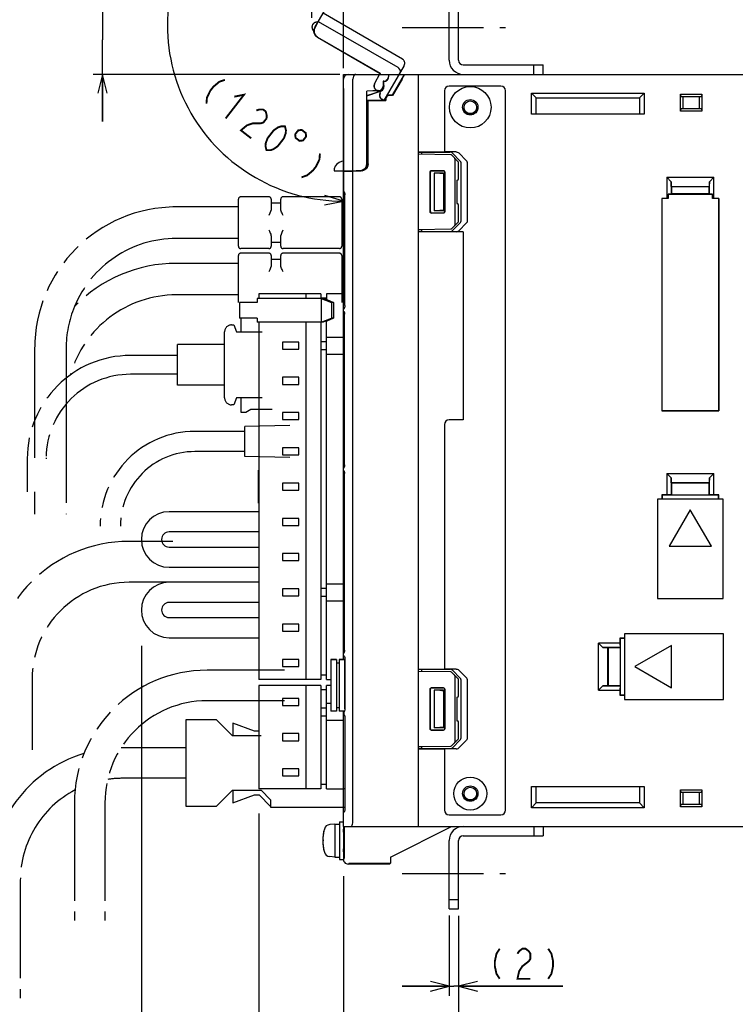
# Model space of a CAD drawing. Extents: x 61 to 816, y 33 to 560.
# Tile 18 of 22: x 531 to 683, y 242 to 452. Entities that reach past the tile are written whole.
import ezdxf

# ---------------------------------------------------------------- set-up
doc = ezdxf.new("R2010")
doc.units = 0
doc.header["$LTSCALE"] = 46.2
for name, pattern in [('CENTER', [0.6, 0.375, -0.075, 0.075, -0.075]), ('HIDDEN', [0.2, 0.1, -0.1]), ('PHANTOM', [0.8, 0.45, -0.05, 0.1, -0.05, 0.1, -0.05])]:
    doc.linetypes.add(name, pattern=pattern)
doc.layers.get('0').update_dxf_attribs({"linetype": 'CONTINUOUS'})
for name, color, linetype in [('ALL_AXIS', 7, 'CONTINUOUS'), ('ALL_CURVE', 7, 'CONTINUOUS'), ('ALL_DIM', 7, 'CONTINUOUS'), ('ALL_FEATURES', 7, 'CONTINUOUS'), ('DEFAULT_2', 8, 'HIDDEN')]:
    doc.layers.add(name, color=color, linetype=linetype)
doc.dimstyles.get("Standard").update_dxf_attribs({"dimtxt": 2.5, "dimasz": 2.5, "dimexe": 1.25, "dimexo": 0.625, "dimtad": 1, "dimcen": 2.5, "dimazin": 3, "dimtfac": 1, "dimtmove": 0, "dimatfit": 3})

# ---------------------------------------------------------------- blocks, each defined once
blk = doc.blocks.new('_OPEN')
at = {"color": 0, "linetype": 'BYBLOCK'}
for p, q in [((0, 0), (-1, 0.25)), ((-1, -0.25), (0, 0)), ((-1, 0), (0, 0))]:
    blk.add_line(p, q, dxfattribs=at)
blk = doc.blocks.new('*D0')
at = {"layer": 'ALL_DIM', "color": 2, "linetype": 'CONTINUOUS'}
for p, q in [((557.02, 318.44), (557.02, 230)), ((582.02, 280.7), (582.02, 230)), ((557.02, 232), (569.52, 232)), ((582.02, 232), (569.52, 232))]:
    blk.add_line(p, q, dxfattribs=at)
at = {"layer": 'ALL_DIM', "color": 2, "linetype": 'CONTINUOUS', "xscale": 4, "yscale": 4, "zscale": 4, "rotation": 180}
blk.add_blockref('_OPEN', (557.02, 232), dxfattribs=at)
at = {"layer": 'ALL_DIM', "color": 2, "linetype": 'CONTINUOUS', "xscale": 4, "yscale": 4, "zscale": 4}
blk.add_blockref('_OPEN', (582.02, 232), dxfattribs=at)
blk = doc.blocks.new('*D4')
at = {"layer": 'ALL_DIM', "color": 2, "linetype": 'CONTINUOUS'}
for p, q in [((780, 270.53), (780, 216)), ((600, 269.43), (600, 216)), ((600, 218), (690, 218)), ((780, 218), (690, 218))]:
    blk.add_line(p, q, dxfattribs=at)
at = {"layer": 'ALL_DIM', "color": 2, "linetype": 'CONTINUOUS', "xscale": 4, "yscale": 4, "zscale": 4, "rotation": 180}
blk.add_blockref('_OPEN', (600, 218), dxfattribs=at)
at = {"layer": 'ALL_DIM', "color": 2, "linetype": 'CONTINUOUS', "xscale": 4, "yscale": 4, "zscale": 4}
blk.add_blockref('_OPEN', (780, 218), dxfattribs=at)
blk = doc.blocks.new('*D5')
at = {"layer": 'ALL_DIM', "color": 2, "linetype": 'CONTINUOUS'}
for p, q in [((582.02, 282.79), (582.02, 230)), ((600, 268.22), (600, 230)), ((582.02, 232), (591.01, 232)), ((600, 232), (591.01, 232))]:
    blk.add_line(p, q, dxfattribs=at)
at = {"layer": 'ALL_DIM', "color": 2, "linetype": 'CONTINUOUS', "xscale": 4, "yscale": 4, "zscale": 4, "rotation": 180}
blk.add_blockref('_OPEN', (582.02, 232), dxfattribs=at)
at = {"layer": 'ALL_DIM', "color": 2, "linetype": 'CONTINUOUS', "xscale": 4, "yscale": 4, "zscale": 4}
blk.add_blockref('_OPEN', (600, 232), dxfattribs=at)
blk = doc.blocks.new('*D6')
at = {"layer": 'ALL_DIM', "color": 2, "linetype": 'CONTINUOUS'}
for p, q in [((600, 269.23), (600, 216)), ((524.75, 241.5), (524.75, 216)), ((524.75, 218), (562.38, 218)), ((600, 218), (562.38, 218))]:
    blk.add_line(p, q, dxfattribs=at)
at = {"layer": 'ALL_DIM', "color": 2, "linetype": 'CONTINUOUS', "xscale": 4, "yscale": 4, "zscale": 4, "rotation": 180}
blk.add_blockref('_OPEN', (524.75, 218), dxfattribs=at)
at = {"layer": 'ALL_DIM', "color": 2, "linetype": 'CONTINUOUS', "xscale": 4, "yscale": 4, "zscale": 4}
blk.add_blockref('_OPEN', (600, 218), dxfattribs=at)
blk = doc.blocks.new('*D7')
at = {"layer": 'ALL_DIM', "color": 2, "linetype": 'CONTINUOUS'}
for p, q in [((548.75, 454.7), (548.75, 482.36)), ((548.75, 482.36), (548.75, 447.35)), ((594.64, 454.7), (546.75, 454.7)), ((548.75, 430), (548.75, 447.35)), ((599.23, 440), (546.75, 440)), ((548.75, 440), (548.75, 430))]:
    blk.add_line(p, q, dxfattribs=at)
at = {"layer": 'ALL_DIM', "color": 2, "linetype": 'CONTINUOUS', "xscale": 4, "yscale": 4, "zscale": 4}
for p, rotation in [((548.75, 454.7), 270), ((548.75, 440), 90)]:
    blk.add_blockref('_OPEN', p, dxfattribs=dict(at, rotation=rotation))
blk = doc.blocks.new('*D8')
at = {"layer": 'ALL_DIM', "color": 2, "linetype": 'CONTINUOUS'}
for p, q in [((593.31, 452.04), (593.31, 472)), ((600, 441.32), (600, 472)), ((593.31, 470), (583.31, 470)), ((583.31, 470), (596.66, 470)), ((623.51, 470), (596.66, 470)), ((600, 470), (623.51, 470))]:
    blk.add_line(p, q, dxfattribs=at)
at = {"layer": 'ALL_DIM', "color": 2, "linetype": 'CONTINUOUS', "xscale": 4, "yscale": 4, "zscale": 4}
blk.add_blockref('_OPEN', (593.31, 470), dxfattribs=at)
at = {"layer": 'ALL_DIM', "color": 2, "linetype": 'CONTINUOUS', "xscale": 4, "yscale": 4, "zscale": 4, "rotation": 180}
blk.add_blockref('_OPEN', (600, 470), dxfattribs=at)
blk = doc.blocks.new('*D9')
at = {"layer": 'ALL_DIM', "color": 2, "linetype": 'CONTINUOUS'}
for p, q in [((594.7, 453.55), (565.82, 470.22)), ((600, 437), (600, 411.03))]:
    blk.add_line(p, q, dxfattribs=at)
for points in [[(566.64, 465.2), (567.56, 469.22), (564.85, 466.11)], [(595.95, 412.24), (600, 413.03), (596.06, 414.24)]]:
    blk.add_lwpolyline(points, dxfattribs=at)
for start, end in [(150, 210), (210, 270)]:
    blk.add_arc((600, 450.49), 37.46, start, end, dxfattribs=at)
blk = doc.blocks.new('*D14')
at = {"layer": 'ALL_DIM', "color": 2, "linetype": 'CONTINUOUS'}
for p, q in [((600, 268.62), (600, 230)), ((624.5, 258.85), (624.5, 230)), ((600, 232), (612.25, 232)), ((624.5, 232), (612.25, 232))]:
    blk.add_line(p, q, dxfattribs=at)
at = {"layer": 'ALL_DIM', "color": 2, "linetype": 'CONTINUOUS', "xscale": 4, "yscale": 4, "zscale": 4, "rotation": 180}
blk.add_blockref('_OPEN', (600, 232), dxfattribs=at)
at = {"layer": 'ALL_DIM', "color": 2, "linetype": 'CONTINUOUS', "xscale": 4, "yscale": 4, "zscale": 4}
blk.add_blockref('_OPEN', (624.5, 232), dxfattribs=at)
blk = doc.blocks.new('*D15')
at = {"layer": 'ALL_DIM', "color": 2, "linetype": 'CONTINUOUS'}
for p, q in [((622.5, 261.04), (622.5, 244)), ((624.5, 260.98), (624.5, 244)), ((622.5, 246), (612.5, 246)), ((612.5, 246), (623.5, 246)), ((646.67, 246), (623.5, 246)), ((624.5, 246), (646.67, 246))]:
    blk.add_line(p, q, dxfattribs=at)
at = {"layer": 'ALL_DIM', "color": 2, "linetype": 'CONTINUOUS', "xscale": 4, "yscale": 4, "zscale": 4}
blk.add_blockref('_OPEN', (622.5, 246), dxfattribs=at)
at = {"layer": 'ALL_DIM', "color": 2, "linetype": 'CONTINUOUS', "xscale": 4, "yscale": 4, "zscale": 4, "rotation": 180}
blk.add_blockref('_OPEN', (624.5, 246), dxfattribs=at)

msp = doc.modelspace()

# ---------------------------------------------------------------- linework, layer by layer
at = {"color": 7, "linetype": 'CONTINUOUS'}
for p, q in [((622.878, 422.88), (616, 423)), ((624.5, 421.352), (623.086, 422.79)), ((623.8, 408.148), (623.8, 421.852)), ((624.5, 417.795), (624.5, 421.352)), ((618.453, 410.753), (618.453, 419.247)), ((618.5, 410.8), (618.5, 419.2)), ((618.753, 419.547), (621.246, 419.546)), ((618.8, 419.5), (621.2, 419.5)), ((621.5, 419.2), (621.5, 410.8)), ((621.546, 419.246), (621.546, 410.754)), ((624.137, 417.494), (624.205, 417.495)), ((624.137, 417.494), (624.137, 412.506)), ((624.137, 412.506), (624.205, 412.505)), ((624.5, 408.648), (624.5, 412.205)), ((621.246, 410.454), (618.753, 410.453)), ((621.2, 410.5), (618.8, 410.5)), ((623.086, 407.21), (624.5, 408.648)), ((616, 407), (622.878, 407.12))]:
    msp.add_line(p, q, dxfattribs=at)
for points in [[(623.8, 421.852), (623.785, 421.955), (623.744, 422.063), (623.679, 422.171), (623.59, 422.278)], [(618.453, 419.247), (618.475, 419.362), (618.54, 419.459), (618.638, 419.524), (618.753, 419.547)], [(618.8, 419.5), (618.685, 419.477), (618.588, 419.412), (618.523, 419.315), (618.5, 419.2)], [(621.5, 419.2), (621.477, 419.315), (621.412, 419.412), (621.315, 419.477), (621.2, 419.5)], [(621.246, 419.546), (621.361, 419.523), (621.458, 419.458), (621.523, 419.361), (621.546, 419.246)], [(618.753, 410.453), (618.638, 410.476), (618.54, 410.541), (618.475, 410.638), (618.453, 410.753)], [(618.5, 410.8), (618.523, 410.685), (618.588, 410.588), (618.685, 410.523), (618.8, 410.5)], [(621.2, 410.5), (621.315, 410.523), (621.412, 410.588), (621.477, 410.685), (621.5, 410.8)], [(621.546, 410.754), (621.523, 410.639), (621.458, 410.542), (621.361, 410.477), (621.246, 410.454)], [(623.59, 407.722), (623.679, 407.829), (623.744, 407.937), (623.785, 408.045), (623.8, 408.148)]]:
    msp.add_lwpolyline(points, dxfattribs=at)
for centre, start, end in [((622.872, 422.58), 44.5, 89), ((624.2, 417.795), 271, 360), ((624.2, 412.205), 0, 89), ((622.872, 407.42), 271, 315.5)]:
    msp.add_arc(centre, 0.3, start, end, dxfattribs=at)
at = {"layer": 'ALL_AXIS', "color": 7, "linetype": 'CENTER'}
for p, q in [((612.5, 450), (634.5, 450)), ((612.5, 270), (634.5, 270))]:
    msp.add_line(p, q, dxfattribs=at)
at = {"layer": 'ALL_AXIS', "color": 7, "linetype": 'CONTINUOUS'}
for p, q in [((582.02, 393.3), (582.02, 392.3)), ((595.22, 393.3), (582.02, 393.3)), ((592.02, 393.3), (592.02, 392.3)), ((595.22, 393.3), (595.22, 392.3)), ((577.863, 391.5), (577.863, 388.1)), ((580.488, 391.5), (577.864, 391.5)), ((580.488, 388.1), (577.864, 388.1)), ((582.02, 387.3), (582.02, 311.3)), ((592.02, 387.3), (592.02, 311.3)), ((595.22, 387.3), (595.22, 311.3)), ((587.02, 383.05), (587.02, 381.55)), ((590.52, 383.05), (587.02, 383.05)), ((587.02, 381.55), (590.52, 381.55)), ((590.52, 381.55), (590.52, 383.05)), ((587.02, 375.55), (587.02, 374.05)), ((590.52, 375.55), (587.02, 375.55)), ((590.52, 374.05), (590.52, 375.55)), ((587.02, 374.05), (590.52, 374.05)), ((587.02, 368.05), (587.02, 366.55)), ((590.52, 368.05), (587.02, 368.05)), ((587.02, 366.55), (590.52, 366.55)), ((590.52, 366.55), (590.52, 368.05)), ((587.02, 360.55), (587.02, 359.05)), ((590.52, 360.55), (587.02, 360.55)), ((590.52, 359.05), (590.52, 360.55)), ((587.02, 359.05), (590.52, 359.05)), ((587.02, 353.05), (587.02, 351.55)), ((590.52, 353.05), (587.02, 353.05)), ((590.52, 351.55), (590.52, 353.05)), ((587.02, 351.55), (590.52, 351.55)), ((587.02, 345.55), (587.02, 344.05)), ((590.52, 345.55), (587.02, 345.55)), ((587.02, 344.05), (590.52, 344.05)), ((590.52, 344.05), (590.52, 345.55)), ((587.02, 338.05), (587.02, 336.55)), ((590.52, 338.05), (587.02, 338.05)), ((590.52, 336.55), (590.52, 338.05)), ((587.02, 336.55), (590.52, 336.55)), ((587.02, 330.55), (587.02, 329.05)), ((590.52, 330.55), (587.02, 330.55)), ((587.02, 329.05), (590.52, 329.05)), ((590.52, 329.05), (590.52, 330.55)), ((587.02, 323.05), (587.02, 321.55)), ((590.52, 323.05), (587.02, 323.05)), ((590.52, 321.55), (590.52, 323.05)), ((587.02, 321.55), (590.52, 321.55)), ((587.02, 315.55), (587.02, 314.05)), ((590.52, 315.55), (587.02, 315.55)), ((590.52, 314.05), (590.52, 315.55)), ((597.3, 315.5), (597.3, 304.5)), ((597.3, 315.5), (598.5, 315.5)), ((599.1, 315.5), (600.3, 315.5)), ((600.3, 315.5), (600.3, 304.826)), ((587.02, 314.05), (590.52, 314.05)), ((595.22, 311.3), (582.02, 311.3)), ((582.02, 310), (582.02, 288)), ((595.22, 310), (582.02, 310)), ((592.02, 310), (592.02, 288)), ((595.22, 310), (595.22, 288)), ((587.02, 299.75), (587.02, 298.25)), ((590.52, 299.75), (587.02, 299.75)), ((590.52, 298.25), (590.52, 299.75)), ((587.02, 298.25), (590.52, 298.25)), ((587.02, 292.25), (587.02, 290.75)), ((590.52, 292.25), (587.02, 292.25)), ((590.52, 290.75), (590.52, 292.25)), ((587.02, 290.75), (590.52, 290.75)), ((595.22, 288), (582.02, 288)), ((599.2, 281), (600, 281)), ((599.2, 281), (599.2, 273)), ((598.2, 280.5), (597.081, 280.402)), ((598.2, 280.5), (599.2, 280.5)), ((598.2, 280.5), (598.2, 273.5)), ((600, 280), (600, 273)), ((600.145, 278.772), (600, 278.772)), ((600.145, 275.228), (600, 275.228)), ((598.2, 273.5), (597.081, 273.598)), ((598.2, 273.5), (599.2, 273.5)), ((599.2, 273), (600, 273))]:
    msp.add_line(p, q, dxfattribs=at)
at = {"layer": 'ALL_AXIS', "color": 8, "linetype": 'PHANTOM'}
for p, q in [((588.6, 365.3), (579, 365.1)), ((579, 358.7), (579, 365.1)), ((579, 364.05), (570.4, 364.05)), ((579, 359.75), (570.4, 359.75)), ((588.6, 358.5), (579, 358.7))]:
    msp.add_line(p, q, dxfattribs=at)
at = {"layer": 'ALL_AXIS', "color": 7, "linetype": 'CONTINUOUS'}
for centre, radius, start, end in [((604.6, 277), 9, 164.11915, 195.88085), ((597.194, 279.107), 1.3, 95, 164.11915), ((597.194, 274.893), 1.3, 195.88085, 265)]:
    msp.add_arc(centre, radius, start, end, dxfattribs=at)
at = {"layer": 'ALL_CURVE', "color": 40, "linetype": 'CONTINUOUS'}
msp.add_line((595.848, 277), (595.6, 277), dxfattribs=at)
msp.add_arc((604.6, 277), 9, 166.5066, 193.4934, dxfattribs=at)
at = {"layer": 'ALL_DIM', "color": 2, "linetype": 'CONTINUOUS', "const_width": 0.4}
for points in [[(574.777, 438.836), (573.58, 438.415), (572.328, 437.361), (571.675, 436.517), (570.967, 435.042), (570.857, 433.778)], [(576.788, 435.254), (578.856, 435.675), (574.936, 430.617)], [(581.465, 432.304), (582.064, 432.514), (582.935, 432.514), (583.478, 432.093), (583.696, 431.25), (583.641, 430.618), (582.987, 429.775), (582.389, 429.564)], [(582.389, 429.564), (580.648, 429.564), (579.45, 429.142), (578.198, 428.088), (580.374, 426.402)], [(583.637, 423.874), (583.419, 424.717), (583.474, 425.349), (583.856, 426.403), (585.163, 428.089), (586.088, 428.721), (586.686, 428.932), (587.557, 428.932), (587.774, 428.089), (587.719, 427.457), (587.338, 426.403), (586.031, 424.717), (585.106, 424.084), (584.507, 423.874), (583.637, 423.874)], [(590.386, 428.09), (589.732, 427.246), (589.827, 426.498), (590.67, 425.845), (591.418, 425.94), (592.072, 426.783), (591.977, 427.531), (591.134, 428.184), (590.386, 428.09)], [(595.008, 423.158), (594.898, 421.893), (594.19, 420.418), (593.537, 419.575), (592.285, 418.521), (591.088, 418.099)], [(633.257, 254), (632.569, 252.933), (632.225, 251.333), (632.225, 250.267), (632.569, 248.667), (633.257, 247.6)], [(637.041, 252.933), (637.385, 253.467), (638.073, 254), (638.761, 254), (639.449, 253.467), (639.793, 252.933), (639.793, 251.867), (639.449, 251.333), (638.761, 250.8), (638.073, 250.267), (637.385, 249.2), (637.041, 247.6), (639.793, 247.6)], [(643.577, 254), (644.265, 252.933), (644.609, 251.333), (644.609, 250.267), (644.265, 248.667), (643.577, 247.6)]]:
    msp.add_lwpolyline(points, dxfattribs=at)
at = {"layer": 'ALL_FEATURES', "color": 3, "linetype": 'CONTINUOUS'}
for p, q in [((622.5, 443), (622.5, 457.5)), ((622.5, 262.5), (622.5, 277))]:
    msp.add_line(p, q, dxfattribs=at)
at = {"layer": 'ALL_FEATURES', "color": 7, "linetype": 'CONTINUOUS'}
for p, q in [((624.5, 443), (624.5, 457.5)), ((625.5, 442), (642.5, 442)), ((640.5, 440), (640.5, 442)), ((642.5, 440), (642.5, 442)), ((600, 415.25), (600, 440)), ((600, 440), (780, 440)), ((609.6, 439.995), (609.6, 439.5)), ((610.431, 435.55), (613, 440)), ((616, 280), (616, 440)), ((602, 419.5), (602, 439)), ((608.469, 438.531), (608.469, 437.5)), ((608.469, 438.531), (608.5, 438.5)), ((608.6, 438.531), (608.469, 438.531)), ((608.5, 438.5), (608.5, 437.5)), ((608.6, 438.5), (608.5, 438.5)), ((612.503, 439), (610.471, 435.48)), ((607.534, 436.532), (604.969, 436.442)), ((604.969, 421.032), (604.969, 436.442)), ((604.969, 436.442), (605, 436.412)), ((607.535, 436.501), (605, 436.412)), ((605, 435.476), (607.858, 436.444)), ((605, 421.001), (605, 436.412)), ((605, 435.439), (607.869, 436.411)), ((607.147, 436.487), (607.346, 436.429)), ((607.346, 436.429), (607.656, 436.429)), ((607.463, 436.451), (607.702, 436.442)), ((607.838, 436.506), (607.656, 436.444)), ((608.539, 437.195), (608.583, 437.5)), ((621.5, 436.5), (621.5, 423.5)), ((633.5, 437.5), (622.5, 437.5)), ((634.5, 283.5), (634.5, 436.5)), ((640, 431.5), (640, 436)), ((641, 435), (640, 436)), ((640, 436), (664, 436)), ((663, 435), (664, 436)), ((664, 436), (664, 431.5)), ((671.7, 432.2), (671.7, 435.8)), ((671.834, 435.3), (671.7, 435.8)), ((671.7, 435.8), (676.3, 435.8)), ((676.3, 435.8), (676.166, 435.3)), ((676.3, 435.8), (676.3, 432.2)), ((605, 434.5), (608.95, 434.5)), ((605, 434.465), (605.2, 434.465)), ((605.2, 434.465), (605.2, 420.949)), ((605.2, 434.465), (605.235, 434.43)), ((605.235, 420.95), (605.235, 434.43)), ((605.235, 434.43), (609.02, 434.43)), ((608.95, 434.5), (608.95, 434.8)), ((608.95, 434.5), (609.02, 434.43)), ((609.02, 434.8), (609.02, 434.43)), ((610.431, 435.55), (609.7, 435.55)), ((610.471, 435.48), (609.7, 435.48)), ((610.431, 435.55), (610.471, 435.48)), ((641, 431.5), (641, 435)), ((641, 435), (663, 435)), ((663, 435), (663, 431.5)), ((671.834, 435.3), (676.166, 435.3)), ((672.236, 435.3), (672.236, 432.7)), ((675.764, 432.7), (675.764, 435.3)), ((664, 431.5), (640, 431.5)), ((671.7, 432.2), (671.834, 432.7)), ((676.3, 432.2), (671.7, 432.2)), ((676.166, 432.7), (671.834, 432.7)), ((676.166, 432.7), (676.3, 432.2)), ((616, 423.5), (621.5, 423.5)), ((616, 423.413), (616.7, 423.438)), ((616.7, 423.438), (622.618, 423.441)), ((616.7, 422.988), (616.7, 423.438)), ((624.003, 423.49), (621.5, 423.49)), ((624.873, 421.568), (623.194, 423.235)), ((626.218, 421.615), (624.568, 423.283)), ((625, 421.287), (625, 408.713)), ((626.343, 421.333), (626.343, 408.667)), ((597.998, 419.5), (603.501, 419.5)), ((600, 419.318), (603.786, 419.451)), ((602, 281), (602, 419.388)), ((602.3, 419.5), (602.3, 419.399)), ((602.685, 419.5), (602.685, 419.534)), ((602.685, 419.534), (603.468, 419.533)), ((603.964, 419.573), (603.501, 419.5)), ((604.382, 419.786), (603.964, 419.573)), ((604, 419.479), (604, 419.592)), ((619.3, 419), (619.3, 411)), ((621.3, 419), (619.3, 419)), ((620.532, 418.968), (619.3, 419)), ((621.262, 418.962), (621.136, 418.961)), ((621.3, 419), (621.262, 418.962)), ((621.262, 418.962), (621.262, 411.038)), ((621.3, 419), (621.3, 411)), ((668.8, 418.1), (668.8, 413.57)), ((668.8, 418.1), (678.8, 418.1)), ((668.8, 418.1), (669.728, 417.172)), ((669.764, 416.136), (669.728, 417.172)), ((669.728, 417.172), (669.728, 414.532)), ((677.872, 417.172), (677.836, 416.136)), ((677.872, 417.172), (678.8, 418.1)), ((677.872, 414.532), (677.872, 417.172)), ((678.8, 413.57), (678.8, 418.1)), ((600, 389.954), (600, 415.246)), ((600.148, 414.987), (600.068, 415.056)), ((600.181, 414.981), (600.179, 414.983)), ((600.225, 414.89), (600.26, 414.77)), ((669.764, 416.136), (669.8, 416.1)), ((669.764, 416.136), (677.836, 416.136)), ((669.8, 416.1), (669.8, 414.605)), ((677.8, 416.1), (669.8, 416.1)), ((677.836, 416.136), (677.8, 416.1)), ((677.8, 414.605), (677.8, 416.1)), ((600.298, 414.422), (600.298, 414.402)), ((600.298, 390.798), (600.298, 414.402)), ((667.73, 413.57), (667.73, 368.43)), ((667.73, 413.57), (667.741, 413.559)), ((668.8, 413.57), (667.73, 413.57)), ((667.741, 413.559), (667.741, 368.441)), ((669.1, 413.559), (667.741, 413.559)), ((669.1, 413.559), (668.8, 413.57)), ((669.728, 414.532), (669.1, 414.51)), ((669.1, 414.51), (669.1, 413.559)), ((669.1, 414.51), (678.5, 414.51)), ((669.8, 414.605), (669.728, 414.532)), ((677.8, 414.605), (669.8, 414.605)), ((677.8, 414.605), (677.872, 414.532)), ((678.5, 414.51), (677.872, 414.532)), ((678.5, 413.559), (678.5, 414.51)), ((678.8, 413.57), (678.5, 413.559)), ((679.859, 413.559), (678.5, 413.559)), ((679.87, 413.57), (678.8, 413.57)), ((679.87, 413.57), (679.859, 413.559)), ((679.859, 413.559), (679.859, 368.441)), ((679.87, 368.43), (679.87, 413.57)), ((620.532, 411.032), (619.3, 411)), ((621.3, 411), (619.3, 411)), ((621.262, 411.038), (621.136, 411.039)), ((621.3, 411), (621.262, 411.038)), ((616.7, 406.562), (616, 406.587)), ((625.5, 406.5), (616, 406.5)), ((616.7, 406.562), (616.7, 407.012)), ((616.7, 406.562), (622.618, 406.559)), ((623.194, 406.765), (624.873, 408.432)), ((625.5, 406.51), (624.003, 406.51)), ((624.568, 406.717), (626.218, 408.385)), ((625.5, 406.5), (625.5, 366.5)), ((581.641, 392.3), (581.641, 391.5)), ((595.725, 392.3), (581.641, 392.3)), ((596.42, 392.4), (595.22, 392.4)), ((595.262, 392.3), (595.262, 387.3)), ((595.262, 392.3), (597.439, 391.5)), ((596.211, 392.1), (595.725, 392.3)), ((596.442, 392.1), (596.211, 392.1)), ((596.42, 393.3), (596.42, 392.1)), ((600, 393.3), (596.42, 393.3)), ((596.442, 392.1), (597.902, 391.5)), ((581.641, 391.5), (580.488, 391.5)), ((597.439, 391.5), (597.439, 388.1)), ((597.902, 391.5), (597.439, 391.5)), ((597.902, 391.5), (597.902, 388.1)), ((600, 315.5), (600, 389.95)), ((600.022, 389.651), (600, 389.761)), ((600.084, 389.56), (600.022, 389.651)), ((600.148, 390.213), (600.068, 390.144)), ((600.192, 390.237), (600.184, 390.224)), ((600.298, 390.798), (600.297, 390.763)), ((581.641, 388.1), (580.488, 388.1)), ((581.641, 388.1), (581.641, 387.3)), ((595.262, 387.3), (597.439, 388.1)), ((596.211, 387.5), (595.725, 387.3)), ((596.442, 387.5), (596.211, 387.5)), ((596.42, 311.3), (596.42, 387.5)), ((597.902, 388.1), (596.442, 387.5)), ((597.902, 388.1), (597.439, 388.1)), ((600.168, 389.504), (600.084, 389.56)), ((600.246, 389.145), (600.254, 388.979)), ((600.254, 356.921), (600.254, 388.979)), ((595.725, 387.3), (581.641, 387.3)), ((596.42, 384.1), (600, 384.1)), ((596.42, 383.1), (595.22, 383.1)), ((595.22, 381.5), (596.42, 381.5)), ((596.42, 380.5), (600, 380.5)), ((667.73, 368.43), (667.741, 368.441)), ((667.73, 368.43), (679.87, 368.43)), ((679.859, 368.441), (667.741, 368.441)), ((679.87, 368.43), (679.859, 368.441)), ((621.5, 365.5), (621.5, 313.5)), ((625.5, 366.5), (622.5, 366.5)), ((600.022, 356.249), (600, 356.139)), ((600.084, 356.34), (600.022, 356.249)), ((600.168, 356.396), (600.084, 356.34)), ((600.254, 356.921), (600.246, 356.756)), ((581.94, 348.8), (581.94, 355.8)), ((581.94, 355.8), (582.02, 355.8)), ((600.022, 355.751), (600, 355.861)), ((600.084, 355.66), (600.022, 355.751)), ((600.168, 355.604), (600.084, 355.66)), ((600.246, 355.246), (600.254, 355.079)), ((600.254, 317.521), (600.254, 355.079)), ((668.8, 355.1), (678.8, 355.1)), ((668.8, 355.1), (669.728, 354.172)), ((668.8, 355.1), (668.8, 350.57)), ((669.764, 353.136), (669.728, 354.172)), ((669.728, 354.172), (669.728, 350.537)), ((677.872, 354.172), (677.836, 353.136)), ((677.872, 354.172), (678.8, 355.1)), ((677.872, 350.537), (677.872, 354.172)), ((678.8, 350.57), (678.8, 355.1)), ((669.764, 353.136), (677.836, 353.136)), ((669.764, 353.136), (669.8, 353.1)), ((677.8, 353.1), (669.8, 353.1)), ((669.8, 353.1), (669.8, 350.535)), ((677.836, 353.136), (677.8, 353.1)), ((677.8, 350.535), (677.8, 353.1)), ((668.8, 350.57), (667.73, 350.57)), ((667.73, 350.57), (667.8, 350.5)), ((667.73, 350.57), (667.73, 349.6)), ((669.765, 350.5), (667.8, 350.5)), ((667.8, 350.5), (667.8, 349.6)), ((669.728, 350.537), (668.8, 350.57)), ((669.728, 350.537), (669.765, 350.5)), ((669.765, 350.5), (669.8, 350.535)), ((669.8, 350.535), (677.8, 350.535)), ((677.835, 350.5), (677.8, 350.535)), ((677.872, 350.537), (677.835, 350.5)), ((679.8, 350.5), (677.835, 350.5)), ((678.8, 350.57), (677.872, 350.537)), ((679.87, 350.57), (678.8, 350.57)), ((679.87, 350.57), (679.8, 350.5)), ((679.8, 349.6), (679.8, 350.5)), ((679.87, 349.6), (679.87, 350.57)), ((581.94, 348.8), (582.02, 348.8)), ((680.8, 349.6), (666.8, 349.6)), ((666.8, 349.6), (666.8, 328.5)), ((680.8, 328.5), (680.8, 349.6)), ((582.02, 346.95), (562.92, 346.95)), ((673.8, 347.394), (669.3, 339.6)), ((678.3, 339.6), (673.8, 347.394)), ((582.02, 342.65), (562.92, 342.65)), ((562.92, 339.45), (582.02, 339.45)), ((669.3, 339.6), (678.3, 339.6)), ((562.92, 335.15), (582.02, 335.15)), ((582.02, 331.95), (562.92, 331.95)), ((596.42, 331.6), (600, 331.6)), ((596.42, 330.6), (595.22, 330.6)), ((595.22, 329), (596.42, 329)), ((582.02, 327.65), (562.92, 327.65)), ((596.42, 328), (600, 328)), ((666.8, 328.5), (680.8, 328.5)), ((562.92, 324.45), (582.02, 324.45)), ((680.9, 321), (659.8, 321)), ((659.8, 321), (659.8, 307)), ((680.9, 307), (680.9, 321)), ((562.92, 320.15), (582.02, 320.15)), ((658.83, 319), (654.3, 319)), ((655.228, 318.072), (654.3, 319)), ((654.3, 309), (654.3, 319)), ((659.8, 320.07), (658.83, 320.07)), ((658.83, 320.07), (658.9, 320)), ((658.83, 320.07), (658.83, 319)), ((658.83, 319), (658.863, 318.072)), ((659.8, 320), (658.9, 320)), ((658.9, 320), (658.9, 318.035)), ((669.8, 318.5), (662.006, 314)), ((669.8, 309.5), (669.8, 318.5)), ((600.022, 316.849), (600, 316.739)), ((600.084, 316.94), (600.022, 316.849)), ((600.168, 316.996), (600.084, 316.94)), ((600.254, 317.521), (600.246, 317.356)), ((658.863, 318.072), (655.228, 318.072)), ((655.228, 318.072), (656.264, 318.036)), ((656.264, 318.036), (656.3, 318)), ((656.264, 309.964), (656.264, 318.036)), ((658.865, 318), (656.3, 318)), ((656.3, 318), (656.3, 310)), ((658.863, 318.072), (658.9, 318.035)), ((658.9, 318.035), (658.865, 318)), ((658.865, 318), (658.865, 310)), ((598.5, 315.5), (597.3, 315.5)), ((598.5, 315.5), (598.5, 304.5)), ((599.1, 314.75), (598.5, 314.75)), ((599.1, 315.5), (599.1, 304.5)), ((600.3, 315.5), (599.1, 315.5)), ((600.201, 316.186), (600.231, 316.127)), ((600.231, 316.127), (600.269, 316.007)), ((600.312, 305.015), (600.312, 315.628)), ((596.42, 312.2), (595.22, 312.2)), ((616, 313.5), (621.5, 313.5)), ((616, 313.413), (616.7, 313.438)), ((622.878, 312.88), (616, 313)), ((616.7, 313.438), (622.618, 313.441)), ((616.7, 312.988), (616.7, 313.438)), ((624.003, 313.49), (621.5, 313.49)), ((624.5, 311.352), (623.086, 312.79)), ((624.873, 311.568), (623.194, 313.235)), ((626.218, 311.615), (624.568, 313.283)), ((662.006, 314), (669.8, 309.5)), ((596.42, 311.3), (597.3, 311.3)), ((596.42, 288), (596.42, 310)), ((597.3, 310), (596.42, 310)), ((623.8, 298.148), (623.8, 311.852)), ((624.5, 307.795), (624.5, 311.352)), ((625, 311.287), (625, 298.713)), ((626.343, 311.333), (626.343, 298.667)), ((656.264, 309.964), (656.3, 310)), ((656.3, 310), (658.865, 310)), ((658.9, 309.965), (658.865, 310)), ((596.42, 309.1), (595.22, 309.1)), ((618.453, 300.753), (618.453, 309.247)), ((618.5, 300.8), (618.5, 309.2)), ((618.753, 309.547), (621.246, 309.546)), ((618.8, 309.5), (621.2, 309.5)), ((621.3, 309), (619.3, 309)), ((620.532, 308.968), (619.3, 309)), ((619.3, 309), (619.3, 301)), ((621.262, 308.962), (621.136, 308.961)), ((621.3, 309), (621.262, 308.962)), ((621.262, 308.962), (621.262, 301.038)), ((621.3, 309), (621.3, 301)), ((621.5, 309.2), (621.5, 300.8)), ((621.546, 309.246), (621.546, 300.754)), ((654.3, 309), (655.228, 309.928)), ((654.3, 309), (658.83, 309)), ((656.264, 309.964), (655.228, 309.928)), ((655.228, 309.928), (658.863, 309.928)), ((658.863, 309.928), (658.83, 309)), ((658.83, 309), (658.83, 307.93)), ((658.83, 307.93), (658.9, 308)), ((658.83, 307.93), (659.8, 307.93)), ((658.863, 309.928), (658.9, 309.965)), ((658.9, 309.965), (658.9, 308)), ((658.9, 308), (659.8, 308)), ((587.02, 307.25), (587.02, 305.75)), ((590.52, 307.25), (587.02, 307.25)), ((590.52, 305.75), (590.52, 307.25)), ((597.3, 306.15), (596.42, 306.15)), ((624.137, 307.494), (624.205, 307.495)), ((624.137, 307.494), (624.137, 302.506)), ((659.8, 307), (680.9, 307)), ((587.02, 305.75), (590.52, 305.75)), ((596.42, 305.15), (595.22, 305.15)), ((598.5, 304.5), (597.3, 304.5)), ((599.1, 305.25), (598.5, 305.25)), ((600.214, 304.5), (599.1, 304.5)), ((600, 282.919), (600, 304.5)), ((600.214, 304.497), (600.19, 304.405)), ((600.19, 303.765), (600.19, 304.405)), ((600.214, 303.673), (600.19, 303.765)), ((600.312, 305.015), (600.305, 304.865)), ((595.22, 303.55), (596.42, 303.55)), ((600, 302.55), (596.42, 302.55)), ((600.305, 303.304), (600.312, 303.155)), ((600.312, 303.155), (600.312, 283.735)), ((624.137, 302.506), (624.205, 302.505)), ((624.5, 298.648), (624.5, 302.205)), ((621.246, 300.454), (618.753, 300.453)), ((621.2, 300.5), (618.8, 300.5)), ((620.532, 301.032), (619.3, 301)), ((621.3, 301), (619.3, 301)), ((621.262, 301.038), (621.136, 301.039)), ((621.3, 301), (621.262, 301.038)), ((623.086, 297.21), (624.5, 298.648)), ((623.194, 296.765), (624.873, 298.432)), ((626.218, 298.385), (624.568, 296.717)), ((616, 297), (622.878, 297.12)), ((616.7, 296.562), (616, 296.587)), ((616, 296.5), (621.5, 296.5)), ((616.7, 296.562), (616.7, 297.012)), ((616.7, 296.562), (622.618, 296.559)), ((624.003, 296.51), (621.5, 296.51)), ((621.5, 296.5), (621.5, 283.5)), ((596.42, 288.9), (595.22, 288.9)), ((596.42, 288), (600, 288)), ((640, 288.5), (664, 288.5)), ((640, 284), (640, 288.5)), ((641, 285), (641, 288.5)), ((663, 288.5), (663, 285)), ((664, 288.5), (664, 284)), ((671.7, 287.8), (676.3, 287.8)), ((671.834, 287.3), (671.7, 287.8)), ((671.7, 284.2), (671.7, 287.8)), ((671.834, 287.3), (676.166, 287.3)), ((672.236, 287.3), (672.236, 284.7)), ((675.764, 284.7), (675.764, 287.3)), ((676.3, 287.8), (676.166, 287.3)), ((676.3, 287.8), (676.3, 284.2)), ((641, 285), (640, 284)), ((663, 285), (641, 285)), ((663, 285), (664, 284)), ((600, 280), (600, 282.918)), ((600.21, 283.202), (600.202, 283.19)), ((600.312, 283.735), (600.302, 283.549)), ((664, 284), (640, 284)), ((671.7, 284.2), (671.834, 284.7)), ((676.3, 284.2), (671.7, 284.2)), ((676.166, 284.7), (671.834, 284.7)), ((676.166, 284.7), (676.3, 284.2)), ((622.5, 282.5), (633.5, 282.5)), ((600, 280), (776.2, 280)), ((600.03, 278.772), (600.032, 278.994)), ((600.032, 278.994), (600.036, 279.216)), ((600.052, 279.216), (600.055, 278.994)), ((600.055, 278.994), (600.058, 278.772)), ((600.166, 280), (600.166, 273.166)), ((610, 273.5), (623, 280)), ((640.5, 280), (640.5, 278)), ((642.5, 280), (642.5, 278)), ((624.5, 262.5), (624.5, 277)), ((625.5, 278), (642.5, 278)), ((600.032, 275.006), (600.03, 275.228)), ((600.036, 274.784), (600.032, 275.006)), ((600.055, 275.006), (600.052, 274.784)), ((600.058, 275.228), (600.055, 275.006)), ((609.834, 272.009), (601.009, 272.009)), ((601.166, 272.166), (609.991, 272.166)), ((609.834, 272.009), (609.991, 272.166)), ((622.5, 264.5), (624.5, 264.5)), ((622.5, 262.5), (624.5, 262.5))]:
    msp.add_line(p, q, dxfattribs=at)
at = {"layer": 'ALL_FEATURES', "color": 8, "linetype": 'PHANTOM'}
for p, q in [((593.911, 449.963), (596.663, 454.729)), ((612.549, 443.245), (595.662, 452.995)), ((594.349, 450.653), (593.957, 449.975)), ((594.319, 450.67), (594.349, 450.653)), ((594.662, 451.263), (611.549, 441.513)), ((593.729, 449.261), (593.562, 449.358)), ((594.461, 447.915), (607.808, 440.209)), ((594.504, 447.926), (607.85, 440.221)), ((606.645, 437.955), (607.85, 440.221)), ((607.697, 440), (607.808, 440.209)), ((607.85, 440.221), (607.808, 440.209)), ((612.915, 441.879), (608.617, 434.434)), ((607.909, 436.145), (607.016, 436.661)), ((607.866, 436.134), (607.248, 436.491)), ((607.816, 436.047), (607.866, 436.134)), ((607.843, 436.032), (607.909, 436.145)), ((607.909, 436.145), (607.866, 436.134)), ((608.611, 434.434), (608.182, 434.681)), ((577.65, 403.445), (577.65, 413.445)), ((584.15, 413.945), (578.15, 413.945)), ((584.65, 413.445), (584.65, 411.528)), ((586.65, 411.528), (586.65, 413.445)), ((599.15, 413.945), (587.15, 413.945)), ((599.65, 413.445), (599.65, 403.445)), ((577.65, 411.795), (564.45, 411.795)), ((586.65, 412.595), (584.65, 412.595)), ((577.65, 405.095), (564.45, 405.095)), ((584.65, 405.362), (584.65, 403.445)), ((584.65, 404.295), (586.65, 404.295)), ((586.65, 403.445), (586.65, 405.362)), ((584.15, 402.945), (578.15, 402.945)), ((599.15, 402.945), (587.15, 402.945)), ((577.65, 391.445), (577.65, 401.445)), ((584.15, 401.945), (578.15, 401.945)), ((584.65, 401.445), (584.65, 399.528)), ((586.65, 400.595), (584.65, 400.595)), ((586.65, 399.528), (586.65, 401.445)), ((599.15, 401.945), (587.15, 401.945)), ((599.65, 401.445), (599.65, 391.445)), ((577.65, 399.795), (564.45, 399.795)), ((577.65, 393.095), (564.45, 393.095)), ((578.22, 385.2), (578.22, 388.3)), ((576.22, 386.7), (576.72, 386.7)), ((576.72, 386.7), (577.22, 385.2)), ((574.72, 371.2), (574.72, 385.2)), ((577.22, 385.2), (582.72, 385.2)), ((534.3, 381.645), (534.3, 366.335)), ((541, 381.645), (541, 369.645)), ((564.72, 373.9), (564.72, 382.5)), ((574.72, 382.5), (564.72, 382.5)), ((564.72, 380.2), (554.72, 380.2)), ((564.72, 376.2), (554.72, 376.2)), ((574.72, 373.9), (564.72, 373.9)), ((577.22, 371.2), (576.72, 369.7)), ((582.72, 371.2), (577.22, 371.2)), ((578.22, 368.1), (578.22, 371.2)), ((541, 369.645), (541, 346.445)), ((576.72, 369.7), (576.22, 369.7)), ((580.32, 368.7), (579.22, 368.1)), ((584.863, 368.7), (580.32, 368.7)), ((579.22, 368.1), (578.22, 368.1)), ((534.3, 366.335), (534.3, 358.445)), ((570.4, 364.05), (568.4, 364.05)), ((532.72, 358.2), (532.72, 351.2)), ((570.4, 359.75), (568.4, 359.75)), ((534.3, 351.2), (534.3, 346.445)), ((563.695, 340.65), (554.395, 340.65)), ((562.92, 331.95), (554.395, 331.95)), ((587.5, 313.25), (571, 313.25)), ((533.745, 311.3), (533.745, 296.3)), ((587.5, 306.75), (571, 306.75)), ((566.5, 302.7), (566.5, 284.3)), ((573, 302.7), (566.5, 302.7)), ((576.4, 299.3), (573, 302.7)), ((576.5, 302), (576.5, 299.3)), ((581.086, 300.3), (576.5, 302)), ((582.086, 300.3), (581.086, 300.3)), ((582.5, 299.3), (576.4, 299.3)), ((566.5, 296.75), (553, 296.75)), ((566.5, 290.25), (553, 290.25)), ((573, 284.3), (576.4, 287.7)), ((576.4, 287.7), (582.5, 287.7)), ((576.5, 287.7), (576.5, 285)), ((582.5, 287.7), (584.5, 285.7)), ((600.312, 288), (600, 288)), ((542.75, 285), (542.75, 260)), ((549.25, 285), (549.25, 260)), ((576.5, 285), (581.086, 286.7)), ((581.086, 286.7), (582.086, 286.7)), ((582.086, 286.7), (584.5, 284.286)), ((584.5, 285.7), (584.5, 284.1)), ((566.5, 284.3), (573, 284.3)), ((584.5, 284.1), (600.312, 284.1)), ((531.25, 268.5), (531.25, 243.5))]:
    msp.add_line(p, q, dxfattribs=at)
for points in [[(594.461, 447.915), (594.096, 448.21), (593.84, 448.604), (593.719, 449.057), (593.743, 449.526), (593.911, 449.963)], [(593.957, 449.975), (593.788, 449.537), (593.763, 449.069), (593.884, 448.615), (594.139, 448.222), (594.504, 447.926)], [(612.077, 440.427), (612.137, 440.611), (612.12, 440.83), (612.018, 441.069), (611.826, 441.305), (611.549, 441.513)], [(608.195, 434.705), (608.06, 434.803), (607.938, 434.927), (607.834, 435.079)], [(608.611, 434.434), (608.547, 434.483), (608.403, 434.576), (608.195, 434.705)], [(608.617, 434.434), (608.616, 434.434), (608.614, 434.433), (608.611, 434.434)], [(584.65, 411.528), (584.61, 411.214), (584.502, 410.852), (584.345, 410.446), (584.15, 409.995)], [(587.15, 409.995), (587.036, 410.257), (586.938, 410.489), (586.852, 410.703), (586.777, 410.912), (586.713, 411.12), (586.668, 411.328), (586.65, 411.528)], [(584.15, 406.895), (584.264, 406.633), (584.362, 406.401), (584.448, 406.187), (584.523, 405.978), (584.587, 405.77), (584.632, 405.562), (584.65, 405.362)], [(586.65, 405.362), (586.69, 405.676), (586.798, 406.038), (586.955, 406.444), (587.15, 406.895)], [(584.65, 399.528), (584.61, 399.214), (584.502, 398.852), (584.345, 398.446), (584.15, 397.995)], [(587.15, 397.995), (587.036, 398.257), (586.938, 398.489), (586.852, 398.703), (586.777, 398.912), (586.713, 399.12), (586.668, 399.328), (586.65, 399.528)]]:
    msp.add_lwpolyline(points, dxfattribs=at)
at = {"layer": 'ALL_FEATURES', "color": 7, "linetype": 'CONTINUOUS'}
for points in [[(602.677, 440), (602.487, 439.96), (602.306, 439.836), (602.15, 439.629), (602.041, 439.344), (602, 439)], [(609.6, 439.995), (609.589, 439.915), (609.58, 439.744), (609.573, 439.5)], [(609.597, 440), (609.598, 439.999), (609.599, 439.998), (609.6, 439.995)], [(612.503, 439), (612.664, 439.281), (612.805, 439.533), (612.916, 439.737), (612.992, 439.883), (613.033, 439.971), (613.04, 440)], [(608.583, 437.5), (608.561, 437.715), (608.5, 437.913)], [(609.573, 439.5), (609.556, 439.333), (609.51, 439.166), (609.43, 439)], [(607.656, 436.429), (607.949, 436.515), (608.21, 436.683), (608.411, 436.914), (608.539, 437.195)], [(623.194, 423.235), (623.04, 423.345), (622.844, 423.416), (622.618, 423.441)], [(624.003, 423.49), (624.225, 423.464), (624.417, 423.393), (624.568, 423.283)], [(600, 421.5), (599.609, 421.46), (599.066, 421.266), (598.591, 420.919), (598.24, 420.447), (598.043, 419.904), (598, 419.5)], [(603.468, 419.533), (603.932, 419.606), (604.35, 419.819), (604.682, 420.15), (604.895, 420.569), (604.969, 421.032)], [(625, 421.287), (624.986, 421.385), (624.943, 421.48), (624.873, 421.568)], [(626.343, 421.333), (626.329, 421.431), (626.287, 421.527), (626.218, 421.615)], [(605.235, 420.95), (605.186, 420.57), (605.043, 420.215), (604.814, 419.908), (604.515, 419.669), (604.165, 419.513), (603.786, 419.451)], [(603.888, 419.464), (603.944, 419.473), (604, 419.485)], [(604, 419.479), (604.324, 419.585), (604.617, 419.762), (604.862, 420.001), (605.046, 420.288), (605.161, 420.609), (605.2, 420.949)], [(605, 421.001), (604.927, 420.537), (604.714, 420.118), (604.382, 419.786)], [(620.532, 418.968), (620.717, 418.964), (620.921, 418.962), (621.136, 418.961)], [(600.068, 415.056), (600.016, 415.148), (600, 415.25)], [(600.179, 414.983), (600.193, 414.961), (600.225, 414.89)], [(600.26, 414.77), (600.286, 414.61), (600.298, 414.422)], [(621.136, 411.039), (620.921, 411.038), (620.717, 411.036), (620.532, 411.032)], [(624.873, 408.432), (624.943, 408.52), (624.986, 408.615), (625, 408.713)], [(626.343, 408.667), (626.329, 408.569), (626.287, 408.473), (626.218, 408.385)], [(622.618, 406.559), (622.844, 406.584), (623.04, 406.655), (623.194, 406.765)], [(624.003, 406.51), (624.225, 406.536), (624.417, 406.607), (624.568, 406.717)], [(600.068, 390.144), (600.016, 390.052), (600, 389.95)], [(600.297, 390.763), (600.285, 390.578), (600.258, 390.421), (600.224, 390.305), (600.192, 390.237)], [(600.14, 389.521), (600.139, 389.523), (600.154, 389.5), (600.187, 389.427)], [(600.187, 389.427), (600.221, 389.306), (600.246, 389.145)], [(600.246, 356.756), (600.223, 356.602), (600.191, 356.483), (600.159, 356.408), (600.15, 356.393)], [(600.14, 355.621), (600.139, 355.623), (600.154, 355.6), (600.187, 355.527)], [(600.187, 355.527), (600.221, 355.406), (600.246, 355.246)], [(600.246, 317.356), (600.223, 317.202), (600.191, 317.083), (600.159, 317.008), (600.15, 316.993)], [(600.199, 316.192), (600.195, 316.195), (600.201, 316.186)], [(600.269, 316.007), (600.3, 315.835), (600.312, 315.628)], [(623.194, 313.235), (623.04, 313.345), (622.844, 313.416), (622.618, 313.441)], [(623.8, 311.852), (623.785, 311.955), (623.744, 312.063), (623.679, 312.171), (623.59, 312.278)], [(624.003, 313.49), (624.225, 313.464), (624.417, 313.393), (624.568, 313.283)], [(625, 311.287), (624.986, 311.385), (624.943, 311.48), (624.873, 311.568)], [(626.343, 311.333), (626.329, 311.431), (626.287, 311.527), (626.218, 311.615)], [(618.453, 309.247), (618.475, 309.362), (618.54, 309.459), (618.638, 309.524), (618.753, 309.547)], [(618.8, 309.5), (618.685, 309.477), (618.588, 309.412), (618.523, 309.315), (618.5, 309.2)], [(620.532, 308.968), (620.717, 308.964), (620.921, 308.962), (621.136, 308.961)], [(621.5, 309.2), (621.477, 309.315), (621.412, 309.412), (621.315, 309.477), (621.2, 309.5)], [(621.246, 309.546), (621.361, 309.523), (621.458, 309.458), (621.523, 309.361), (621.546, 309.246)], [(600.305, 304.865), (600.286, 304.723), (600.259, 304.606), (600.228, 304.524), (600.214, 304.497)], [(600.214, 303.673), (600.228, 303.646), (600.259, 303.564), (600.286, 303.447), (600.305, 303.304)], [(618.753, 300.453), (618.638, 300.476), (618.54, 300.541), (618.475, 300.638), (618.453, 300.753)], [(618.5, 300.8), (618.523, 300.685), (618.588, 300.588), (618.685, 300.523), (618.8, 300.5)], [(621.136, 301.039), (620.921, 301.038), (620.717, 301.036), (620.532, 301.032)], [(621.2, 300.5), (621.315, 300.523), (621.412, 300.588), (621.477, 300.685), (621.5, 300.8)], [(621.546, 300.754), (621.523, 300.639), (621.458, 300.542), (621.361, 300.477), (621.246, 300.454)], [(623.59, 297.722), (623.679, 297.829), (623.744, 297.937), (623.785, 298.045), (623.8, 298.148)], [(624.873, 298.432), (624.943, 298.52), (624.986, 298.615), (625, 298.713)], [(626.343, 298.667), (626.329, 298.569), (626.287, 298.473), (626.218, 298.385)], [(622.618, 296.559), (622.844, 296.584), (623.04, 296.655), (623.194, 296.765)], [(624.003, 296.51), (624.225, 296.536), (624.417, 296.607), (624.568, 296.717)], [(600.302, 283.549), (600.276, 283.389), (600.241, 283.27), (600.21, 283.202)], [(601.6, 280), (601.708, 280.037), (601.807, 280.144), (601.889, 280.309), (601.95, 280.517), (601.987, 280.752), (602, 281)], [(600.036, 279.216), (600.04, 279.354), (600.044, 279.4)], [(600.044, 279.4), (600.048, 279.353), (600.052, 279.216)], [(600.117, 278.772), (600.119, 278.994), (600.123, 279.216), (600.127, 279.354), (600.131, 279.4)], [(600.131, 279.4), (600.135, 279.353), (600.139, 279.216), (600.143, 278.994), (600.146, 278.695), (600.148, 278.327), (600.15, 277.907), (600.151, 277.456), (600.152, 277)], [(600.152, 277), (600.151, 276.542), (600.15, 276.092), (600.148, 275.672), (600.146, 275.304), (600.143, 275.006), (600.139, 274.784), (600.135, 274.646), (600.131, 274.6)], [(600.044, 274.6), (600.04, 274.647), (600.036, 274.784)], [(600.052, 274.784), (600.048, 274.646), (600.044, 274.6)], [(600.131, 274.6), (600.127, 274.647), (600.123, 274.784), (600.119, 275.006), (600.117, 275.228)], [(600.009, 273.009), (600.036, 272.778), (600.113, 272.565), (600.231, 272.38), (600.387, 272.225), (600.575, 272.108), (600.789, 272.033), (601.009, 272.009)], [(610, 273.5), (610, 272.908), (609.999, 272.668), (609.997, 272.462), (609.996, 272.303), (609.994, 272.202), (609.991, 272.166)]]:
    msp.add_lwpolyline(points, dxfattribs=at)
for centre, radius in [((627, 433), 4.41), ((627, 433), 1.637), ((627, 433), 1.337), ((627, 287), 3.51), ((627, 287), 1.637), ((627, 287), 1.337)]:
    msp.add_circle(centre, radius, dxfattribs=at)
at = {"layer": 'ALL_FEATURES', "color": 8, "linetype": 'PHANTOM'}
for centre, radius, start, end in [((594.377, 450.042), 1.064, 80.01596, 219.98404), ((612.049, 442.379), 1, 330, 60), ((607.5, 437.5), 1, 152, 240), ((607.5, 437.5), 0.969, 152, 240), ((608.682, 435.547), 1, 150, 240), ((608.682, 435.547), 0.969, 150, 208.92068), ((578.15, 413.445), 0.5, 90, 180), ((584.15, 413.445), 0.5, 0, 90), ((587.15, 413.445), 0.5, 90, 180), ((599.15, 413.445), 0.5, 0, 90), ((564.45, 381.645), 30.15, 90, 180), ((564.45, 381.645), 23.45, 90, 157.58409), ((578.15, 403.445), 0.5, 180, 270), ((584.15, 403.445), 0.5, 270, 360), ((587.15, 403.445), 0.5, 180, 270), ((599.15, 403.445), 0.5, 270, 360), ((578.15, 401.445), 0.5, 90, 180), ((584.15, 401.445), 0.5, 0, 90), ((587.15, 401.445), 0.5, 90, 180), ((599.15, 401.445), 0.5, 0, 90), ((564.45, 369.645), 30.15, 90, 135.95417), ((564.45, 369.645), 23.45, 90, 164.11789), ((564.45, 381.645), 23.45, 157.58409, 180), ((576.22, 385.2), 1.5, 90, 180), ((554.72, 358.2), 22, 90, 180), ((554.72, 358.2), 18, 90, 179.21791), ((576.22, 371.2), 1.5, 180, 270), ((564.45, 369.645), 23.45, 179.59513, 180), ((568.4, 343.9), 20.15, 90, 180), ((554.72, 358.2), 18, 179.21791, 180), ((568.4, 343.9), 15.85, 90, 180), ((554.395, 311.3), 29.35, 90, 180), ((554.395, 311.3), 20.65, 90, 180), ((571, 285), 28.25, 90, 180), ((571, 285), 21.75, 90, 180), ((553, 268.5), 28.25, 106.92808, 180), ((553, 268.5), 28.25, 90, 90.63737), ((553, 268.5), 21.75, 90, 98.29032), ((553, 268.5), 21.75, 117.63651, 180)]:
    msp.add_arc(centre, radius, start, end, dxfattribs=at)
at = {"layer": 'ALL_FEATURES', "color": 3, "linetype": 'CONTINUOUS'}
for centre, start, end in [((625.5, 443), 180, 270), ((625.5, 277), 90, 180)]:
    msp.add_arc(centre, 3, start, end, dxfattribs=at)
at = {"layer": 'ALL_FEATURES', "color": 7, "linetype": 'CONTINUOUS'}
for centre, radius, start, end in [((625.5, 443), 1, 180, 270), ((601, 439), 1, 90, 180), ((607.5, 437.5), 1.05, 288.791, 15.98692), ((607.5, 437.5), 1.15, 288.71626, 28.69904), ((608.6, 439.5), 1, 270, 360), ((608.6, 439.5), 0.969, 270, 328.92068), ((607.5, 437.5), 1.115, 246.63352, 288.71626), ((607.5, 437.5), 1.05, 254.78557, 268), ((607.5, 437.5), 0.969, 272, 360), ((607.5, 437.5), 1, 272, 360), ((622.5, 436.5), 1, 90, 180), ((633.5, 436.5), 1, 0, 90), ((609.7, 434.8), 0.75, 90, 180), ((609.7, 434.8), 0.68, 90, 180), ((603.2, 419.864), 1.064, 200.01596, 206.21884), ((600.3, 415.246), 0.3, 219.72803, 248.28963), ((600.3, 389.954), 0.3, 111.62764, 140.27297), ((622.5, 365.5), 1, 90, 180), ((562.92, 341.05), 5.9, 90, 270), ((562.92, 341.05), 1.6, 90, 270), ((562.92, 326.05), 5.9, 90, 270), ((562.92, 326.05), 1.6, 90, 270), ((600.3, 316.463), 0.3, 180, 260.45329), ((622.872, 312.58), 0.3, 44.5, 89), ((624.2, 307.795), 0.3, 271, 360), ((600.3, 304.212), 0.3, 113.25, 180), ((600.3, 303.958), 0.3, 180, 253.11704), ((624.2, 302.205), 0.3, 0, 89), ((622.872, 297.42), 0.3, 271, 315.5), ((600.3, 282.919), 0.3, 107.99873, 180), ((622.5, 283.5), 1, 180, 270), ((633.5, 283.5), 1, 270, 360), ((625.5, 277), 1, 90, 180)]:
    msp.add_arc(centre, radius, start, end, dxfattribs=at)
at = {"layer": 'DEFAULT_2', "color": 8, "linetype": 'HIDDEN'}
for p, q in [((600.142, 279), (600, 279)), ((600.142, 275), (600, 275))]:
    msp.add_line(p, q, dxfattribs=at)
for centre in [(627, 433), (627, 287)]:
    msp.add_circle(centre, 1.5, dxfattribs=at)

# ---------------------------------------------------------------- dimensions: what is measured, and where the dimension line sits
at = {"layer": 'ALL_DIM', "color": 2, "linetype": 'CONTINUOUS'}
for base, p1, p2, angle, picture, middle in [((548.75, 454.697), (599.225, 440), (594.644, 454.697), 90, '*D7', (547.15, 460.341)), ((593.313, 470), (600, 441.315), (593.313, 452.042), 180, '*D8', (607, 471.6)), ((557.02, 232), (582.02, 280.697), (557.02, 318.437), 180, '*D0', (558.512, 233.6)), ((600, 218), (780, 270.533), (600, 269.426), 180, '*D4', (681.744, 219.6)), ((622.5, 246), (624.5, 260.976), (622.5, 261.045), 180, '*D15', (630.161, 247.6))]:
    dim = msp.add_linear_dim(base=base, p1=p1, p2=p2, angle=angle, dimstyle='Standard', dxfattribs=at)
    dim.commit()
    dim.dimension.update_dxf_attribs({"geometry": picture, "text_midpoint": middle, "dimtype": 128})
dim = msp.add_angular_dim_2l(base=(567.557, 431.759), line1=((565.825, 470.221), (594.695, 453.553)), line2=((600, 437), (600, 411.028)), dimstyle='Standard', dxfattribs=at)
dim.commit()
dim.dimension.update_dxf_attribs({"geometry": '*D9', "text_midpoint": (568.41, 435.674), "dimtype": 130})
for base, p1, p2, picture, middle in [((600, 232), (582.02, 282.792), (600, 268.223), '*D5', (585.506, 233.6)), ((600, 218), (524.75, 241.5), (600, 269.226), '*D6', (551.367, 219.6)), ((624.5, 232), (600, 268.624), (624.5, 258.847), '*D14', (601.242, 233.6))]:
    dim = msp.add_linear_dim(base=base, p1=p1, p2=p2, dimstyle='Standard', dxfattribs=at)
    dim.commit()
    dim.dimension.update_dxf_attribs({"geometry": picture, "text_midpoint": middle, "dimtype": 128})

doc.saveas('drawing.dxf')
